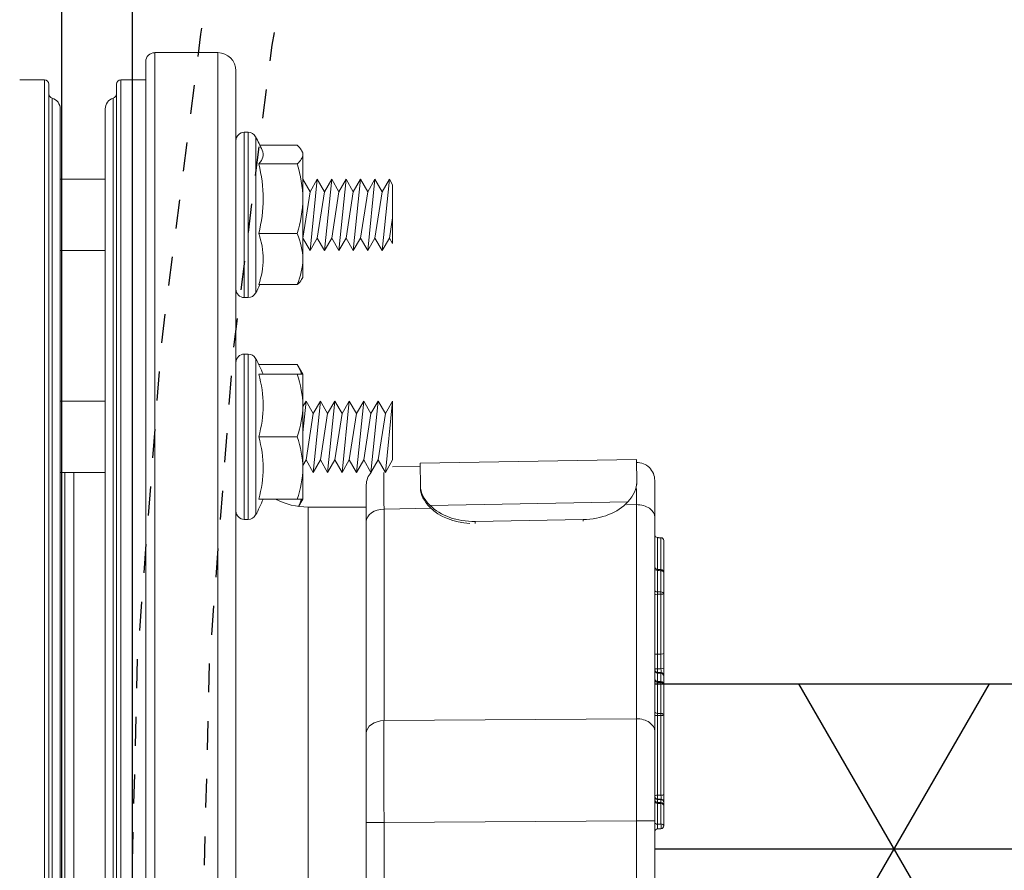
# Model space of a CAD drawing. Extents: x -174 to 90, y 3202 to 3403.
# Tile 23 of 35: x 34.08 to 37.49, y 3328.5 to 3331.45. Entities that reach past the tile are written whole.
import ezdxf

# ---------------------------------------------------------------- set-up
doc = ezdxf.new("R2010")
doc.units = 0
doc.header["$MEASUREMENT"] = 0
doc.linetypes.add('HIDDEN5', pattern=[0.05, 0.025, -0.025])
doc.layers.get('0').update_dxf_attribs({"linetype": 'CONTINUOUS'})
for name, color, linetype in [('BOARDER-TXT', 2, 'CONTINUOUS'), ('FRP-2-HATCH', 1, 'CONTINUOUS'), ('FRP-COLLAR', 2, 'CONTINUOUS'), ('FRP-SUMP', 2, 'CONTINUOUS'), ('GALV-2-PIPE', 3, 'CONTINUOUS'), ('TEXT', 3, 'CONTINUOUS')]:
    doc.layers.add(name, color=color, linetype=linetype)
doc.styles.add('GM2-3$0$SIMPLEX', font='simplex.shx')
doc.styles.add('SIMPLEX', font='simplex')
doc.dimstyles.new('DIM12', dxfattribs={"dimscale": 12, "dimtxt": 0.09375, "dimasz": 0.09375, "dimexe": 0.0625, "dimexo": 0.0625, "dimgap": 0.0625, "dimtad": 1, "dimdec": 4, "dimzin": 3, "dimdsep": 46, "dimlunit": 4, "dimtxsty": 'SIMPLEX', "dimcen": 0, "dimclrd": 3, "dimclre": 3, "dimclrt": 3, "dimadec": 0, "dimazin": 0, "dimtfac": 1, "dimtdec": 4, "dimtmove": 0, "dimatfit": 3, "dimfxl": 1, "dimfrac": 2, "dimtolj": 1, "dimtzin": 3, "dimarcsym": 0})
doc.dimstyles.new('GM2-3$0$DIM12', dxfattribs={"dimscale": 12, "dimtxt": 0.09375, "dimasz": 0.09375, "dimexe": 0.0625, "dimexo": 0.0625, "dimgap": 0.0625, "dimtad": 1, "dimdec": 4, "dimzin": 3, "dimdsep": 46, "dimlunit": 4, "dimtxsty": 'GM2-3$0$SIMPLEX', "dimcen": 0, "dimclrd": 3, "dimclre": 3, "dimclrt": 3, "dimadec": 0, "dimazin": 0, "dimtfac": 1, "dimtdec": 4, "dimtmove": 0, "dimatfit": 3, "dimfxl": 1, "dimfrac": 2, "dimtolj": 1, "dimtzin": 3, "dimarcsym": 0})

# ---------------------------------------------------------------- blocks, each defined once
blk = doc.blocks.new('A$C583E68AF')
at = {"linetype": 'Continuous', "lineweight": 18}
for p, q in [((-0.3906, -5.551), (-0.3906, 0.824)), ((-0.1718, 0.824), (-0.3906, 0.824)), ((-0.1718, -2.3635), (-0.1718, 0.824)), ((-0.1406, 0.7927), (-0.1406, -5.5198)), ((-0.4531, 0.7615), (-0.4531, -2.3635)), ((-0.0547, 0.7302), (-0.1406, 0.7302)), ((-0.0547, -2.3635), (-0.0547, 0.7302)), ((0.2106, 0.7302), (0.2106, -5.4573)), ((0.2964, 0.7302), (0.2106, 0.7302)), ((-0.0391, -5.4416), (-0.0391, 0.7146)), ((0.1949, -2.3635), (0.1949, 0.7146)), ((-0.0279, -5.3931), (-0.0279, 0.6661)), ((0.1838, -2.3635), (0.1838, 0.6661)), ((0, -5.3557), (0, 0.6287)), ((0.1559, 0.6287), (0.1559, -5.3557)), ((-0.496, 0.548), (-0.496, -0.025)), ((-0.4821, 0.548), (-0.496, 0.548)), ((-0.4821, 0.548), (-0.4821, 0.2615)), ((-0.5216, 0.2615), (-0.5216, 0.5327)), ((-0.6806, 0.4856), (-0.6851, 0.478)), ((-0.6851, 0.4706), (-0.6851, 0.478)), ((-0.5365, 0.503), (-0.6657, 0.503)), ((-0.6851, 0.4706), (-0.6851, 0.3175)), ((-0.5324, 0.4383), (-0.6657, 0.4383)), ((-0.9961, 0.3662), (-0.9851, 0.3852)), ((-0.9851, 0.3852), (-0.9601, 0.3419)), ((-0.9851, 0.3852), (-0.9601, 0.1377)), ((-0.9601, 0.3419), (-0.9351, 0.3852)), ((-0.9351, 0.3852), (-0.9101, 0.3419)), ((-0.9351, 0.3852), (-0.9101, 0.1377)), ((-0.9101, 0.3419), (-0.8851, 0.3852)), ((-0.8851, 0.3852), (-0.8601, 0.3419)), ((-0.8851, 0.3852), (-0.8601, 0.1377)), ((-0.8601, 0.3419), (-0.8351, 0.3852)), ((-0.8351, 0.3852), (-0.8101, 0.3419)), ((-0.8351, 0.3852), (-0.8101, 0.1377)), ((-0.8101, 0.3419), (-0.7851, 0.3852)), ((-0.7851, 0.3852), (-0.7601, 0.3419)), ((-0.7851, 0.3852), (-0.7601, 0.1377)), ((-0.7601, 0.3419), (-0.7351, 0.3852)), ((-0.7351, 0.3852), (-0.7101, 0.3419)), ((-0.7351, 0.3852), (-0.7101, 0.1377)), ((-0.7101, 0.3419), (-0.6851, 0.3852)), ((-0.6851, 0.3852), (-0.6851, 0.3852)), ((-0.6851, 0.3852), (-0.6851, 0.3851)), ((0.1559, 0.3852), (0, 0.3852)), ((-0.9961, 0.3662), (-0.9961, 0.162)), ((-0.9961, 0.3662), (-0.9961, 0.162)), ((-0.9601, 0.3419), (-0.9351, 0.181)), ((-0.9101, 0.3419), (-0.8851, 0.181)), ((-0.8601, 0.3419), (-0.8351, 0.181)), ((-0.8101, 0.3419), (-0.7851, 0.181)), ((-0.7601, 0.3419), (-0.7351, 0.181)), ((-0.7101, 0.3419), (-0.6851, 0.181)), ((-0.6851, 0.3175), (-0.6851, 0.1084)), ((-0.9961, 0.2518), (-0.9851, 0.181)), ((-0.5216, -0.0097), (-0.5216, 0.2615)), ((-0.4821, 0.2615), (-0.4821, -0.025)), ((-0.9961, 0.162), (-0.9851, 0.181)), ((-0.9851, 0.181), (-0.9601, 0.1377)), ((-0.9601, 0.1377), (-0.9351, 0.181)), ((-0.9351, 0.181), (-0.9101, 0.1377)), ((-0.9101, 0.1377), (-0.8851, 0.181)), ((-0.8851, 0.181), (-0.8601, 0.1377)), ((-0.8601, 0.1377), (-0.8351, 0.181)), ((-0.8351, 0.181), (-0.8101, 0.1377)), ((-0.8101, 0.1377), (-0.7851, 0.181)), ((-0.7851, 0.181), (-0.7601, 0.1377)), ((-0.7601, 0.1377), (-0.7351, 0.181)), ((-0.7351, 0.181), (-0.7101, 0.1377)), ((-0.7101, 0.1377), (-0.6851, 0.181)), ((-0.6851, 0.181), (-0.6851, 0.181)), ((-0.5324, 0.1968), (-0.6657, 0.1968)), ((0, 0.1377), (0.1559, 0.1377)), ((-0.6851, 0.1084), (-0.6851, 0.045)), ((-0.6851, 0.045), (-0.6806, 0.0373)), ((-0.5324, 0.02), (-0.6657, 0.02)), ((-0.496, -0.025), (-0.4821, -0.025)), ((-0.5216, -0.5074), (-0.5216, -0.2361)), ((-0.496, -0.2209), (-0.496, -0.7939)), ((-0.4821, -0.2209), (-0.496, -0.2209)), ((-0.4821, -0.2209), (-0.4821, -0.5074)), ((-0.6657, -0.2574), (-0.6851, -0.2909)), ((-0.5324, -0.2574), (-0.6657, -0.2574)), ((-0.6851, -0.2909), (-0.6851, -0.3991)), ((-0.5324, -0.2909), (-0.6657, -0.2909)), ((-0.9961, -0.3836), (-0.9961, -0.5878)), ((-0.9961, -0.3836), (-0.9711, -0.6311)), ((-0.9961, -0.3836), (-0.9711, -0.4269)), ((-0.9961, -0.3836), (-0.9961, -0.5878)), ((-0.9711, -0.4269), (-0.9461, -0.3836)), ((-0.9461, -0.3836), (-0.9211, -0.6311)), ((-0.9461, -0.3836), (-0.9211, -0.4269)), ((-0.9211, -0.4269), (-0.8961, -0.3836)), ((-0.8961, -0.3836), (-0.8711, -0.6311)), ((-0.8961, -0.3836), (-0.8711, -0.4269)), ((-0.8711, -0.4269), (-0.8461, -0.3836)), ((-0.8461, -0.3836), (-0.8211, -0.6311)), ((-0.8461, -0.3836), (-0.8211, -0.4269)), ((-0.8211, -0.4269), (-0.7961, -0.3836)), ((-0.7961, -0.3836), (-0.7711, -0.4269)), ((-0.7961, -0.3836), (-0.7711, -0.6311)), ((-0.7711, -0.4269), (-0.7461, -0.3836)), ((-0.7461, -0.3836), (-0.7211, -0.4269)), ((-0.7461, -0.3836), (-0.7211, -0.6311)), ((-0.7211, -0.4269), (-0.6961, -0.3836)), ((-0.6961, -0.3836), (-0.6851, -0.4027)), ((-0.6961, -0.3836), (-0.6851, -0.4926)), ((-0.6851, -0.3991), (-0.6851, -0.6156)), ((0.1559, -0.3836), (0, -0.3836)), ((-0.9711, -0.4269), (-0.9461, -0.5878)), ((-0.9211, -0.4269), (-0.8961, -0.5878)), ((-0.8711, -0.4269), (-0.8461, -0.5878)), ((-0.8211, -0.4269), (-0.7961, -0.5878)), ((-0.7711, -0.4269), (-0.7461, -0.5878)), ((-0.7211, -0.4269), (-0.6961, -0.5878)), ((-0.5324, -0.5074), (-0.6657, -0.5074)), ((-0.5216, -0.7786), (-0.5216, -0.5074)), ((-0.4821, -0.5074), (-0.4821, -0.7939)), ((-1.8427, -0.6665), (-1.8413, -0.5864)), ((-1.8413, -0.5864), (-1.0914, -0.5995)), ((-1.0928, -0.6796), (-1.0914, -0.5995)), ((-1.0916, -0.6095), (-0.9961, -0.6112)), ((-0.9961, -0.5878), (-0.9711, -0.6311)), ((-0.9711, -0.6311), (-0.9461, -0.5878)), ((-0.9461, -0.5878), (-0.9211, -0.6311)), ((-0.9211, -0.6311), (-0.8961, -0.5878)), ((-0.8961, -0.5878), (-0.8711, -0.6311)), ((-0.8711, -0.6311), (-0.8461, -0.5878)), ((-0.8461, -0.5878), (-0.8211, -0.6311)), ((-0.8211, -0.6311), (-0.7961, -0.5878)), ((-0.7961, -0.5878), (-0.7711, -0.6311)), ((-0.7711, -0.6311), (-0.7461, -0.5878)), ((-0.7461, -0.5878), (-0.7211, -0.6311)), ((-0.7211, -0.6311), (-0.6961, -0.5878)), ((-0.6961, -0.5878), (-0.6851, -0.6069)), ((-0.6851, -0.6156), (-0.6851, -0.7239)), ((0, -0.6311), (0.1559, -0.6311)), ((0.1089, -0.6311), (0.1089, -2.2397)), ((0.1402, -2.2399), (0.1402, -0.6312)), ((-1.9051, -0.787), (-1.9051, -0.6589)), ((-1.8428, -0.6726), (-1.8427, -0.6665)), ((-1.0928, -0.6796), (-1.0929, -0.6868)), ((-0.9051, -0.6742), (-0.9051, -0.8023)), ((-1.8415, -0.7428), (-1.8415, -1.4851)), ((-1.807, -0.7434), (-1.8415, -0.7428)), ((-1.8117, -0.7334), (-1.1262, -0.7454)), ((-0.6851, -0.7239), (-0.6706, -0.7489)), ((-0.5324, -0.7239), (-0.6657, -0.7239)), ((-0.9665, -0.7581), (-1.1292, -0.7553)), ((-0.9665, -1.4915), (-0.9665, -0.7581)), ((-0.7031, -0.751), (-0.9051, -0.751)), ((-0.7031, -0.751), (-0.7031, -2.2397)), ((-1.9051, -1.5293), (-1.9051, -0.787)), ((-1.6574, -0.7944), (-1.6575, -0.8001)), ((-1.6574, -0.7944), (-1.2825, -0.801)), ((-1.2826, -0.808), (-1.2825, -0.801)), ((-0.9051, -0.8023), (-0.9051, -1.5357)), ((-0.496, -0.7939), (-0.4821, -0.7939)), ((-1.9267, -0.972), (-1.9272, -0.9684)), ((-1.9142, -0.9673), (-1.9147, -0.971)), ((-1.8415, -1.4851), (-0.9665, -1.4915)), ((-1.9051, -1.8386), (-1.9051, -1.5293)), ((-0.9051, -1.5357), (-0.9051, -1.845)), ((-1.9363, -1.6707), (-1.9363, -1.6707)), ((-1.9363, -1.7752), (-1.9363, -1.7736)), ((-1.9267, -1.7636), (-1.9267, -1.7652)), ((-1.9051, -1.8386), (-1.8415, -1.8386)), ((-1.9051, -2.8884), (-1.9051, -1.8386)), ((-1.8415, -1.8386), (-1.8415, -2.8884)), ((-0.9665, -1.845), (-1.8415, -1.8386)), ((-0.9665, -2.2398), (-0.9665, -1.845)), ((-0.9051, -1.845), (-0.9665, -1.845)), ((-0.9051, -1.845), (-0.9051, -2.2398))]:
    blk.add_line(p, q, dxfattribs=at)
for centre, radius, start, end in [((-0.3906, 0.7615), 0.0625, 90, 180), ((-0.1718, 0.7927), 0.0312, 0, 90), ((-0.0547, 0.7146), 0.0156, 0, 90), ((0.2106, 0.7146), 0.0156, 90, 180), ((-0.0391, 0.6287), 0.0391, 0, 73.3985), ((0.1949, 0.6287), 0.0391, 106.6015, 180), ((-0.496, 0.519), 0.029, 90, 151.7483), ((-0.4821, 0.519), 0.029, 0, 90), ((-0.0168, 0.2615), 0.573, 151.7483, 156.973), ((-0.0168, 0.2615), 0.573, 204.9243, 208.2517), ((-0.4821, 0.004), 0.029, 270, 0), ((-0.496, 0.004), 0.029, 208.2517, 270), ((-0.0168, -0.5074), 0.573, 151.7483, 157.8003), ((-0.496, -0.2499), 0.029, 90, 151.7483), ((-0.4821, -0.2499), 0.029, 0, 90), ((-1.8426, -0.6589), 0.0625, 89, 180), ((-0.9676, -0.6742), 0.0625, 0, 43.564), ((-0.0168, -0.5074), 0.573, 202.1997, 208.2517), ((-0.496, -0.7649), 0.029, 208.2517, 270), ((-0.4821, -0.7649), 0.029, 270, 0), ((-1.9263, -0.9783), 0.01, 94.9382, 180), ((-1.9263, -1.8563), 0.01, 180, 267.4974)]:
    blk.add_arc(centre, radius, start, end, dxfattribs=at)
at = {"linetype": 'Continuous', "lineweight": 18, "extrusion": (0, 0, -1)}
for centre, radius, start, end in [((0.0234, 0.6811), 0.0156, 286.6015, 0), ((-0.1793, 0.6811), 0.0156, 180, 253.3985), ((0.7031, -0.501), 0.25, 243.0465, 270)]:
    blk.add_arc(centre, radius, start, end, dxfattribs=at)
at = {"linetype": 'Continuous', "lineweight": 18, "extrusion": (-6.12303e-17, 2.64055e-05, -1)}
blk.add_arc((1.9263, -1.7736, -0.0001), 0.01, 0.0011, 87.9902, dxfattribs=at)
at = {"linetype": 'Continuous', "lineweight": 18, "extrusion": (6.12303e-17, -2.92665e-05, 1)}
blk.add_arc((-1.9151, -1.7532, 0.0001), 0.01, 272.0126, 0, dxfattribs=at)
at = {"linetype": 'Continuous', "lineweight": 18}
for centre, major_axis, ratio, start_param, end_param in [((-0.0168, 0.4706), (-0.5305, 0), 0.258819, 6.173619, 6.52103), ((-0.0168, 0.3175), (-0.5305, 0), 0.965926, 6.04534, 6.52103), ((-0.0168, 0.1084), (0.5305, 0), 0.707107, 2.903748, 3.379438), ((-0.0168, -0.3991), (-0.5305, 0), 0.866025, 6.04534, 6.52103), ((-0.0168, -0.6156), (0.5305, 0), 0.866025, 2.903748, 3.379438), ((-0.9676, -1.1118), (-0.0011, -0.5001), 0.000903, 2.356307, 2.861994), ((-1.8426, -1.0965), (-0.0011, -0.5001), 0.000903, 2.356307, 2.531961), ((-1.8426, -0.787), (0.0625, 0), 0.707107, 1.553343, 3.141593), ((-1.6551, -0.6619), (-0.1875, 0.0033), 0.707107, 0.594693, 1.570796), ((-1.2801, -0.6684), (-0.1875, 0.0033), 0.707107, 1.570796, 2.546899), ((-1.2803, -0.6755), (0.1875, -0.0033), 0.707107, 4.809815, 5.688492), ((-0.9676, -0.8023), (-0.0625, 0), 0.707107, 3.141593, 4.694936), ((-1.9151, -0.847), (0.01, 0), 1, 4.747465, 6.283129), ((-1.9263, -0.8674), (-0.01, 0), 1, 4.747426, 6.282925), ((-1.9263, -0.9783), (-0.01, 0), 0.632763, 4.747296, 6.283185), ((-1.9151, -0.9647), (0.01, 0), 0.632763, 4.747296, 6.283185), ((-1.9151, -0.9573), (0.01, 0), 1, 4.798511, 6.283115), ((-1.9263, -1.0517), (-0.01, 0), 0.632763, 4.747296, 6.283185), ((-1.9263, -1.0517), (-0.01, 0), 0.177202, 0, 1.53589), ((-1.9263, -1.0517), (0.0001, -0.01), 0.037191, 4.027374, 4.890072), ((-1.9151, -1.039), (0.01, 0), 0.632763, 4.747296, 6.283185), ((-1.9151, -1.0551), (0.01, 0), 0.177202, 0, 1.53589), ((-1.9263, -1.259), (-0.01, 0), 0.177202, 0, 1.53589), ((-1.9263, -1.2593), (-0.01, 0), 0.16301, 0, 1.53589), ((-1.9151, -1.2627), (-0.00006, -0.01), 0.034392, 1.73465, 1.749037), ((-1.9151, -1.2627), (0.01, 0), 0.177202, 0, 1.53589), ((-1.9151, -1.2627), (0.01, 0), 0.163016, 0, 1.53589), ((-1.9263, -1.3093), (-0.01, 0), 0.276972, 0, 1.535889), ((-1.9263, -1.3348), (-0.01, 0), 0.999329, 4.7473, 6.283185), ((-1.9263, -1.3372), (0.01, 0), 0.994441, 1.605703, 3.141593), ((-1.9263, -1.3372), (0.01, 0), 0.992859, 1.605703, 3.141593), ((-1.9263, -1.3372), (0.00035, -0.00999), 0.003919, 3.247024, 3.261102), ((-1.9151, -1.3144), (0.00033, -0.00999), 0.045796, 0.036753, 1.848572), ((-1.9151, -1.3144), (0.01, 0), 0.275698, 0, 1.535889), ((-1.9151, -1.3144), (0.01, 0), 0.999325, 4.747301, 6.283185), ((-1.9151, -1.3169), (0.01, 0), 0.994431, 4.747296, 6.283185), ((-1.9151, -1.3169), (-0.01, 0), 0.992859, 1.605703, 3.141593), ((-1.9263, -1.3657), (0.01, 0), 0.992859, 1.605703, 3.141593), ((-1.9263, -1.3657), (0.01, 0), 0.632763, 1.605703, 3.141593), ((-1.9263, -1.3657), (0.00033, -0.00999), 0.018124, 3.261121, 4.026728), ((-1.9151, -1.3455), (-0.01, 0), 0.992859, 1.605703, 3.141593), ((-1.9151, -1.3527), (-0.01, 0), 0.632763, 1.605703, 3.141593), ((-1.9263, -1.473), (0.01, 0), 0.632763, 1.605703, 3.141593), ((-1.9263, -1.473), (0.00011, -0.01), 0.035894, 4.027316, 4.790935), ((-1.9151, -1.4602), (-0.01, 0), 0.632763, 1.605703, 3.141593), ((-1.9263, -1.473), (0.01, 0), 0.07891, 3.141593, 4.677482), ((-1.9151, -1.4744), (-0.01, 0), 0.07891, 3.141593, 4.677482), ((-1.8426, -1.5293), (0.0625, 0), 0.707107, 1.553343, 3.141593), ((-1.8426, -1.8387), (-0.0005, -0.5), 0.002181, 1.570909, 2.356181), ((-0.9676, -1.5357), (-0.0625, 0), 0.707107, 3.141593, 4.694936), ((-0.9676, -1.845), (-0.0005, -0.5), 0.002181, 1.570909, 2.356181), ((-1.9263, -1.7472), (0.01, 0), 0.326854, 3.141593, 4.677478), ((-1.9151, -1.7533), (-0.01, 0), 0.324564, 3.141593, 4.677478), ((-1.9151, -1.7533), (0.00036, -0.00999), 0.04909, 0.00063, 1.899602), ((-1.9151, -1.765), (-0.01, 0), 0.998839, 1.605703, 3.141593), ((-1.9151, -1.7723), (-0.01, 0), 0.632763, 1.605703, 3.141593), ((-1.9263, -1.7853), (0.01, 0), 0.998839, 1.605703, 3.141593), ((-1.9263, -1.7853), (0.01, 0), 0.632763, 1.605703, 3.141593), ((-1.9263, -1.7853), (0.00034, -0.00999), 0.017194, 3.189753, 4.026708), ((-1.9263, -1.8563), (0.01, 0), 0.632763, 1.605703, 3.141593), ((-1.9263, -1.8563), (-0.00044, -0.00999), 0.080473, 4.030513, 6.283646), ((-1.9151, -1.8442), (-0.01, 0), 0.632763, 1.605703, 3.141593), ((-1.9151, -1.8769), (-0.01, 0), 1, 3.142667, 4.6687)]:
    blk.add_ellipse(centre, major_axis=major_axis, ratio=ratio, start_param=start_param, end_param=end_param, dxfattribs=at)
for points, degree in [([(-0.6657, 0.503), (-0.6775, 0.4924), (-0.6851, 0.4816), (-0.6851, 0.4706)], 3), ([(-0.6851, 0.4706), (-0.6851, 0.4596), (-0.6775, 0.4488), (-0.6657, 0.4383)], 3), ([(-0.6657, 0.4383), (-0.6775, 0.3987), (-0.6851, 0.3587), (-0.6851, 0.3175)], 3), ([(-0.6851, 0.3175), (-0.6851, 0.2765), (-0.6775, 0.2362), (-0.6657, 0.1968)], 3), ([(-0.6657, 0.1968), (-0.6774, 0.1682), (-0.6851, 0.1383), (-0.6851, 0.1084)], 3), ([(-0.6851, 0.1084), (-0.6851, 0.0785), (-0.6775, 0.0488), (-0.6657, 0.02)], 3), ([(-0.6657, 0.02), (-0.6721, 0.0257), (-0.6773, 0.0315), (-0.6806, 0.0374)], 3), ([(-0.6657, -0.2574), (-0.6721, -0.2684), (-0.6773, -0.2796), (-0.6806, -0.2909)], 3), ([(-0.6657, -0.2909), (-0.6775, -0.3263), (-0.6851, -0.3622), (-0.6851, -0.3991)], 3), ([(-0.6851, -0.2909), (-0.6851, -0.2909), (-0.6774, -0.2909), (-0.6657, -0.2909)], 3), ([(-0.6851, -0.3991), (-0.6851, -0.4359), (-0.6775, -0.472), (-0.6657, -0.5074)], 3), ([(-0.6657, -0.5074), (-0.6775, -0.5428), (-0.6851, -0.5787), (-0.6851, -0.6156)], 3), ([(-0.6851, -0.6156), (-0.6851, -0.6524), (-0.6775, -0.6885), (-0.6657, -0.7239)], 3), ([(-1.8427, -0.6665), (-1.8431, -0.6869), (-1.8324, -0.7109), (-1.8117, -0.7334)], 3), ([(-1.1262, -0.7454), (-1.1046, -0.7236), (-1.0932, -0.7), (-1.0928, -0.6796)], 3), ([(-1.0929, -0.6868), (-1.0933, -0.7071), (-1.1047, -0.7307), (-1.1263, -0.7524)], 3), ([(-0.6657, -0.7239), (-0.6774, -0.7239), (-0.6851, -0.7239), (-0.6851, -0.7239)], 3), ([(-0.6806, -0.7239), (-0.6781, -0.7322), (-0.6746, -0.7405), (-0.6704, -0.7488)], 3), ([(-1.9146, -0.8572), (-1.9206, -0.8574), (-1.9267, -0.8576)], 2), ([(-1.9142, -0.9673), (-1.9272, -0.9684)], 1), ([(-1.9147, -0.971), (-1.9187, -0.9713), (-1.9227, -0.9717), (-1.9267, -0.972)], 3), ([(-1.9267, -0.972), (-1.9267, -0.9965), (-1.9267, -1.0209), (-1.9267, -1.0454)], 3), ([(-1.9147, -1.0453), (-1.9147, -1.0205), (-1.9147, -0.9957), (-1.9147, -0.971)], 3), ([(-1.9267, -1.0454), (-1.9227, -1.0454), (-1.9187, -1.0453), (-1.9147, -1.0453)], 3), ([(-1.9147, -1.0534), (-1.9187, -1.0534), (-1.9227, -1.0535), (-1.9267, -1.0535)], 3), ([(-1.9267, -1.0535), (-1.9267, -1.1226), (-1.9267, -1.1917), (-1.9267, -1.2608)], 3), ([(-1.9147, -1.2609), (-1.9147, -1.1917), (-1.9147, -1.1225), (-1.9147, -1.0534)], 3), ([(-1.9363, -1.259), (-1.9363, -1.2591), (-1.9363, -1.2592), (-1.9363, -1.2593)], 3), ([(-1.9267, -1.261), (-1.9267, -1.2609), (-1.9267, -1.2609), (-1.9267, -1.2608)], 3), ([(-1.9147, -1.261), (-1.9187, -1.261), (-1.9227, -1.261), (-1.9267, -1.261)], 3), ([(-1.9267, -1.3272), (-1.9227, -1.3271), (-1.9187, -1.327), (-1.9147, -1.3268)], 3), ([(-1.9267, -1.3273), (-1.9267, -1.3368), (-1.9267, -1.3463), (-1.9267, -1.3558)], 3), ([(-1.9147, -1.3268), (-1.9147, -1.3268), (-1.9147, -1.3268), (-1.9147, -1.3268)], 3), ([(-1.9147, -1.3554), (-1.9147, -1.3459), (-1.9147, -1.3364), (-1.9147, -1.3268)], 3), ([(-1.9267, -1.3558), (-1.9227, -1.3557), (-1.9187, -1.3555), (-1.9147, -1.3554)], 3), ([(-1.9147, -1.359), (-1.9187, -1.3591), (-1.9227, -1.3592), (-1.9267, -1.3594)], 3), ([(-1.9267, -1.3594), (-1.9267, -1.3951), (-1.9267, -1.4309), (-1.9267, -1.4666)], 3), ([(-1.9147, -1.4665), (-1.9147, -1.4307), (-1.9147, -1.3948), (-1.9147, -1.359)], 3), ([(-1.9267, -1.4666), (-1.9227, -1.4666), (-1.9187, -1.4665), (-1.9147, -1.4665)], 3), ([(-1.9147, -1.4736), (-1.9187, -1.4737), (-1.9227, -1.4737), (-1.9267, -1.4737)], 3), ([(-1.9146, -1.7632), (-1.9267, -1.7636)], 1), ([(-1.9267, -1.7754), (-1.9227, -1.7752), (-1.9187, -1.7751), (-1.9147, -1.775)], 3), ([(-1.9147, -1.7786), (-1.9187, -1.7787), (-1.9227, -1.7789), (-1.9267, -1.779)], 3), ([(-1.9267, -1.779), (-1.9267, -1.8027), (-1.9267, -1.8264), (-1.9267, -1.85)], 3), ([(-1.9147, -1.8505), (-1.9147, -1.8266), (-1.9147, -1.8026), (-1.9147, -1.7786)], 3), ([(-1.9267, -1.85), (-1.9227, -1.8502), (-1.9187, -1.8504), (-1.9147, -1.8505)], 3), ([(-1.9267, -1.8663), (-1.9146, -1.8669)], 1)]:
    blk.add_open_spline(points, degree=degree, dxfattribs=at)
for points, knots in [([(-1.9363, -0.9785), (-1.9363, -0.9773), (-1.9363, -0.9759), (-1.9363, -0.9683), (-1.9363, -0.9611), (-1.9363, -0.9396), (-1.9363, -0.9342), (-1.9363, -0.9207), (-1.9363, -0.9147), (-1.9363, -0.9015), (-1.9363, -0.896), (-1.9363, -0.8733), (-1.9363, -0.8708), (-1.9363, -0.8674), (-1.9363, -0.8672), (-1.9363, -0.8674)], [0, 0, 0, 0, 0.04425, 0.04425, 0.224651, 0.224651, 0.269751, 0.269751, 0.314852, 0.314852, 0.405052, 0.405052, 0.765855, 0.765855, 1, 1, 1, 1]), ([(-1.9267, -0.8574), (-1.9267, -0.8576), (-1.9267, -0.8581), (-1.9267, -0.8618), (-1.9266, -0.8646), (-1.9267, -0.892), (-1.9267, -0.8987), (-1.9267, -0.9204), (-1.9266, -0.9368), (-1.9267, -0.9568), (-1.9267, -0.9638), (-1.9267, -0.9691)], [0, 0, 0, 0, 0.194368, 0.194368, 0.655305, 0.655305, 0.77054, 0.77054, 0.885774, 0.885774, 1, 1, 1, 1]), ([(-1.9147, -0.9687), (-1.9147, -0.9635), (-1.9147, -0.9569), (-1.9147, -0.9379), (-1.9147, -0.9216), (-1.9147, -0.8991), (-1.9147, -0.8923), (-1.9147, -0.8643), (-1.9147, -0.8615), (-1.9147, -0.8577), (-1.9147, -0.8572), (-1.9147, -0.857)], [0, 0, 0, 0, 0.107607, 0.107607, 0.223488, 0.223488, 0.339369, 0.339369, 0.802893, 0.802893, 1, 1, 1, 1]), ([(-1.9363, -1.0517), (-1.9363, -1.0466), (-1.9363, -1.0414), (-1.9363, -1.0169), (-1.9363, -0.9976), (-1.9363, -0.9783)], [0, 0, 0, 0, 0.21105, 0.21105, 1, 1, 1, 1]), ([(-1.9363, -1.259), (-1.9363, -1.2525), (-1.9363, -1.2459), (-1.9363, -1.2131), (-1.9363, -1.1869), (-1.9363, -1.1243), (-1.9363, -1.088), (-1.9363, -1.0517)], [0, 0, 0, 0, 0.094942, 0.094942, 0.474708, 0.474708, 1, 1, 1, 1]), ([(-1.9147, -1.0453), (-1.9147, -1.0461), (-1.9147, -1.0471), (-1.9147, -1.0493), (-1.9147, -1.0504), (-1.9147, -1.0521), (-1.9147, -1.0528), (-1.9147, -1.0534)], [0, 0, 0, 0, 0.391385, 0.391385, 0.782721, 0.782721, 1, 1, 1, 1]), ([(-1.9363, -1.3093), (-1.9363, -1.3046), (-1.9363, -1.2999), (-1.9363, -1.2853), (-1.9363, -1.2753), (-1.9363, -1.2633), (-1.9363, -1.2613), (-1.9363, -1.2593)], [0, 0, 0, 0, 0.283646, 0.283646, 0.882587, 0.882587, 1, 1, 1, 1]), ([(-1.9267, -1.2608), (-1.9247, -1.2608), (-1.9227, -1.2608), (-1.9187, -1.2609), (-1.9167, -1.2609), (-1.9147, -1.2609)], [0, 0, 0, 0, 0.499998, 0.499998, 1, 1, 1, 1]), ([(-1.9267, -1.261), (-1.9267, -1.263), (-1.9267, -1.265), (-1.9267, -1.2773), (-1.9267, -1.2875), (-1.9267, -1.3025), (-1.9267, -1.3073), (-1.9267, -1.312)], [0, 0, 0, 0, 0.117112, 0.117112, 0.715711, 0.715711, 1, 1, 1, 1]), ([(-1.9147, -1.3117), (-1.9147, -1.307), (-1.9147, -1.3024), (-1.9147, -1.2916), (-1.9147, -1.2855), (-1.9147, -1.2733), (-1.9147, -1.2671), (-1.9147, -1.261)], [0, 0, 0, 0, 0.278736, 0.278736, 0.641399, 0.641399, 1, 1, 1, 1]), ([(-1.9363, -1.3093), (-1.9363, -1.3101), (-1.9363, -1.3109), (-1.9363, -1.314), (-1.9363, -1.3163), (-1.9363, -1.3207), (-1.9363, -1.3228), (-1.9363, -1.3267), (-1.9363, -1.3285), (-1.9363, -1.3314), (-1.9363, -1.3326), (-1.9363, -1.3342), (-1.9363, -1.3347), (-1.9363, -1.3348)], [0, 0, 0, 0, 0.070121, 0.070121, 0.255979, 0.255979, 0.441784, 0.441784, 0.62773, 0.62773, 0.813872, 0.813872, 1, 1, 1, 1]), ([(-1.9267, -1.3248), (-1.9267, -1.3248), (-1.9268, -1.3245), (-1.9268, -1.3237), (-1.9268, -1.3231), (-1.9269, -1.3217), (-1.9269, -1.3208), (-1.9269, -1.3188), (-1.9269, -1.3178), (-1.9268, -1.3156), (-1.9268, -1.3144), (-1.9267, -1.3129), (-1.9267, -1.3125), (-1.9267, -1.312)], [0, 0, 0, 0, 0.186324, 0.186324, 0.372401, 0.372401, 0.558153, 0.558153, 0.743825, 0.743825, 0.92977, 0.92977, 1, 1, 1, 1]), ([(-1.9267, -1.312), (-1.9249, -1.312), (-1.9231, -1.3119), (-1.9191, -1.3118), (-1.9169, -1.3117), (-1.9147, -1.3117)], [0, 0, 0, 0, 0.449977, 0.449977, 1, 1, 1, 1]), ([(-1.9147, -1.3244), (-1.9169, -1.3245), (-1.9191, -1.3246), (-1.9231, -1.3247), (-1.9249, -1.3247), (-1.9267, -1.3248)], [0, 0, 0, 0, 0.550019, 0.550019, 1, 1, 1, 1]), ([(-1.9267, -1.3248), (-1.9267, -1.325), (-1.9267, -1.3253), (-1.9267, -1.3258), (-1.9267, -1.3261), (-1.9267, -1.3266), (-1.9267, -1.3268), (-1.9267, -1.3271), (-1.9267, -1.3272), (-1.9267, -1.3272)], [0, 0, 0, 0, 0.36584, 0.36584, 0.754597, 0.754597, 0.952736, 0.952736, 1, 1, 1, 1]), ([(-1.9147, -1.3268), (-1.9167, -1.3269), (-1.9187, -1.327), (-1.9227, -1.3271), (-1.9247, -1.3272), (-1.9267, -1.3273)], [0, 0, 0, 0, 0.499999, 0.499999, 1, 1, 1, 1]), ([(-1.9147, -1.3268), (-1.9147, -1.3267), (-1.9147, -1.3267), (-1.9147, -1.3264), (-1.9147, -1.3262), (-1.9147, -1.3257), (-1.9147, -1.3254), (-1.9147, -1.3249), (-1.9147, -1.3246), (-1.9147, -1.3244)], [0, 0, 0, 0, 0.047731, 0.047731, 0.238003, 0.238003, 0.625868, 0.625868, 1, 1, 1, 1]), ([(-1.9363, -1.3372), (-1.9363, -1.3371), (-1.9363, -1.3371), (-1.9363, -1.3367), (-1.9363, -1.3366), (-1.9363, -1.3361), (-1.9363, -1.3358), (-1.9363, -1.3352), (-1.9363, -1.335), (-1.9363, -1.3348)], [0, 0, 0, 0, 0.042365, 0.042365, 0.238272, 0.238272, 0.630071, 0.630071, 1, 1, 1, 1]), ([(-1.9363, -1.3657), (-1.9363, -1.3649), (-1.9363, -1.3641), (-1.9363, -1.3601), (-1.9363, -1.357), (-1.9363, -1.3482), (-1.9363, -1.3427), (-1.9363, -1.3372)], [0, 0, 0, 0, 0.083653, 0.083653, 0.418264, 0.418264, 1, 1, 1, 1]), ([(-1.9147, -1.3554), (-1.9147, -1.3555), (-1.9147, -1.3559), (-1.9147, -1.3571), (-1.9147, -1.3578), (-1.9147, -1.3588), (-1.9147, -1.3589), (-1.9147, -1.359)], [0, 0, 0, 0, 0.500977, 0.500977, 0.940971, 0.940971, 1, 1, 1, 1]), ([(-1.9363, -1.473), (-1.9363, -1.4678), (-1.9363, -1.4626), (-1.9363, -1.4368), (-1.9363, -1.4162), (-1.9363, -1.3943), (-1.9363, -1.393), (-1.9363, -1.3831), (-1.9363, -1.3744), (-1.9363, -1.3657)], [0, 0, 0, 0, 0.144393, 0.144393, 0.721964, 0.721964, 0.757192, 0.757192, 1, 1, 1, 1]), ([(-1.9147, -1.4665), (-1.9147, -1.4666), (-1.9147, -1.4667), (-1.9147, -1.4677), (-1.9147, -1.4688), (-1.9147, -1.4709), (-1.9147, -1.472), (-1.9147, -1.4733), (-1.9147, -1.4735), (-1.9147, -1.4736)], [0, 0, 0, 0, 0.056596, 0.056596, 0.498579, 0.498579, 0.940764, 0.940764, 1, 1, 1, 1]), ([(-1.9363, -1.7472), (-1.9363, -1.7421), (-1.9363, -1.737), (-1.9363, -1.7066), (-1.9363, -1.6804), (-1.9363, -1.6023), (-1.9363, -1.5502), (-1.9363, -1.4897), (-1.9363, -1.4813), (-1.9363, -1.473)], [0, 0, 0, 0, 0.05786, 0.05786, 0.342463, 0.342463, 0.908849, 0.908849, 1, 1, 1, 1]), ([(-1.9267, -1.4737), (-1.9267, -1.4804), (-1.9267, -1.487), (-1.9267, -1.5203), (-1.9267, -1.5469), (-1.9267, -1.6007), (-1.9267, -1.628), (-1.9267, -1.6819), (-1.9267, -1.7087), (-1.9267, -1.7398), (-1.9267, -1.7452), (-1.9267, -1.7504)], [0, 0, 0, 0, 0.071632, 0.071632, 0.358159, 0.358159, 0.651976, 0.651976, 0.94037, 0.94037, 1, 1, 1, 1]), ([(-1.9147, -1.75), (-1.9147, -1.7435), (-1.9147, -1.737), (-1.9147, -1.7055), (-1.9147, -1.6799), (-1.9147, -1.6092), (-1.9147, -1.5639), (-1.9147, -1.5037), (-1.9147, -1.4886), (-1.9147, -1.4736)], [0, 0, 0, 0, 0.073572, 0.073572, 0.349832, 0.349832, 0.83788, 0.83788, 1, 1, 1, 1]), ([(-1.9363, -1.7472), (-1.9363, -1.7486), (-1.9363, -1.7502), (-1.9363, -1.7539), (-1.9363, -1.7562), (-1.9363, -1.7606), (-1.9363, -1.7627), (-1.9363, -1.7664), (-1.9363, -1.7681), (-1.9363, -1.7709), (-1.9363, -1.772), (-1.9363, -1.773), (-1.9363, -1.7733), (-1.9363, -1.7734)], [0, 0, 0, 0, 0.133332, 0.133332, 0.32593, 0.32593, 0.518502, 0.518502, 0.711274, 0.711274, 0.904291, 0.904291, 1, 1, 1, 1]), ([(-1.9267, -1.7652), (-1.9278, -1.7652), (-1.9289, -1.7654), (-1.931, -1.7663), (-1.932, -1.7669), (-1.9337, -1.7683), (-1.9344, -1.7692), (-1.9355, -1.7711), (-1.9359, -1.7722), (-1.9362, -1.7735), (-1.9362, -1.7738), (-1.9363, -1.7744), (-1.9363, -1.7748), (-1.9363, -1.7752)], [0, 0, 0, 0, 0.219673, 0.219673, 0.439346, 0.439346, 0.65902, 0.65902, 0.878699, 0.878699, 0.923469, 0.923469, 1, 1, 1, 1]), ([(-1.9267, -1.7636), (-1.9268, -1.7635), (-1.9268, -1.7634), (-1.9268, -1.7628), (-1.9269, -1.7623), (-1.9269, -1.7609), (-1.9269, -1.7601), (-1.9269, -1.7582), (-1.9269, -1.7571), (-1.9268, -1.755), (-1.9268, -1.7538), (-1.9267, -1.7519), (-1.9267, -1.7512), (-1.9267, -1.7504)], [0, 0, 0, 0, 0.098298, 0.098298, 0.290758, 0.290758, 0.48279, 0.48279, 0.674658, 0.674658, 0.866791, 0.866791, 1, 1, 1, 1]), ([(-1.9267, -1.7504), (-1.9249, -1.7504), (-1.9232, -1.7503), (-1.9192, -1.7502), (-1.917, -1.7501), (-1.9147, -1.75)], [0, 0, 0, 0, 0.431757, 0.431757, 1, 1, 1, 1]), ([(-1.9267, -1.7652), (-1.9247, -1.7651), (-1.9227, -1.765), (-1.9187, -1.7649), (-1.9167, -1.7648), (-1.9147, -1.7648)], [0, 0, 0, 0, 0.5, 0.5, 1, 1, 1, 1]), ([(-1.9267, -1.7652), (-1.9267, -1.7652), (-1.9267, -1.7652), (-1.9267, -1.7686), (-1.9267, -1.772), (-1.9267, -1.7754)], [0, 0, 0, 0, 0.000021, 0.000021, 1, 1, 1, 1]), ([(-1.9051, -1.7548), (-1.9051, -1.7552), (-1.9051, -1.7556), (-1.9052, -1.7562), (-1.9052, -1.7564), (-1.9054, -1.7577), (-1.9058, -1.7588), (-1.907, -1.7607), (-1.9077, -1.7616), (-1.9094, -1.7631), (-1.9104, -1.7637), (-1.9125, -1.7645), (-1.9136, -1.7647), (-1.9147, -1.7648)], [0, 0, 0, 0, 0.076702, 0.076702, 0.121303, 0.121303, 0.340981, 0.340981, 0.560655, 0.560655, 0.780327, 0.780327, 1, 1, 1, 1]), ([(-1.9147, -1.7648), (-1.9147, -1.7641), (-1.9147, -1.7636), (-1.9147, -1.7632), (-1.9147, -1.7632), (-1.9147, -1.7632), (-1.9147, -1.7632), (-1.9147, -1.7633)], [0, 0, 0, 0, 0.591949, 0.591949, 0.923405, 0.923405, 1, 1, 1, 1]), ([(-1.9147, -1.775), (-1.9147, -1.7716), (-1.9147, -1.7682), (-1.9147, -1.7648), (-1.9147, -1.7648), (-1.9147, -1.7648)], [0, 0, 0, 0, 0.999991, 0.999991, 1, 1, 1, 1]), ([(-1.9363, -1.7853), (-1.9363, -1.785), (-1.9363, -1.7847), (-1.9363, -1.7831), (-1.9363, -1.7818), (-1.9363, -1.7787), (-1.9363, -1.7769), (-1.9363, -1.7752)], [0, 0, 0, 0, 0.094572, 0.094572, 0.472862, 0.472862, 1, 1, 1, 1]), ([(-1.9363, -1.8563), (-1.9363, -1.8512), (-1.9363, -1.846), (-1.9363, -1.8224), (-1.9363, -1.8038), (-1.9363, -1.7853)], [0, 0, 0, 0, 0.218115, 0.218115, 1, 1, 1, 1]), ([(-1.9147, -1.775), (-1.9147, -1.775), (-1.9147, -1.7753), (-1.9147, -1.7761), (-1.9147, -1.7767), (-1.9147, -1.7778), (-1.9147, -1.7782), (-1.9147, -1.7786)], [0, 0, 0, 0, 0.403416, 0.403416, 0.80679, 0.80679, 1, 1, 1, 1]), ([(-1.9147, -1.8505), (-1.9146, -1.8514), (-1.9145, -1.8524), (-1.9144, -1.8545), (-1.9143, -1.8557), (-1.9142, -1.8579), (-1.9142, -1.8591), (-1.9141, -1.8612), (-1.9141, -1.8622), (-1.9142, -1.864), (-1.9142, -1.8647), (-1.9143, -1.8659), (-1.9144, -1.8664), (-1.9145, -1.8668), (-1.9146, -1.8669), (-1.9146, -1.8669)], [0, 0, 0, 0, 0.150912, 0.150912, 0.301258, 0.301258, 0.450642, 0.450642, 0.599291, 0.599291, 0.747918, 0.747918, 0.89724, 0.89724, 1, 1, 1, 1])]:
    blk.add_open_spline(points, degree=3, knots=knots, dxfattribs=at)
blk = doc.blocks.new('A$C0CB26CEE')
at = {"layer": 'FRP-2-HATCH', "linetype": 'Continuous'}
h = blk.add_hatch(dxfattribs=at)
h.set_pattern_fill('NET3', color=256, scale=10, style=0)
h.set_pattern_definition([(6e-15, (44.3273, -2881.4234), (0, 1.25), []), (60, (44.3273, -2881.4234), (-1.08253175, 0.625), []), (120, (44.3273, -2881.4234), (-1.08253175, -0.625), [])])
h.paths.add_polyline_path([(1.057, 5.8067), (1.057, 3.8067), (5.4882, 3.8067), (5.4882, 5.8067)])
at = {"layer": 'GALV-2-PIPE'}
blk.add_line((1.057, 5.8067), (5.4927, 5.8067), dxfattribs=at)
at = {"layer": 'GALV-2-PIPE', "xscale": -1, "rotation": 359.9999999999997}
blk.add_blockref('A$C583E68AF', (-0.848, 7.1702), dxfattribs=at)

msp = doc.modelspace()

# ---------------------------------------------------------------- linework, layer by layer
at = {"layer": 'FRP-COLLAR', "color": 7, "linetype": 'HIDDEN5'}
for radius in [21.45312, 21.20312]:
    msp.add_circle((55.91369, 3328.13499), radius, dxfattribs=at)
at = {"layer": 'FRP-SUMP', "linetype": 'Continuous'}
for points in [[(34.22541, 3337.11856), (46.93011, 3349.82326), (64.89726, 3349.82326), (77.60196, 3337.11856), (77.60196, 3319.15141), (64.89726, 3306.44671), (46.93011, 3306.44671), (34.22541, 3319.15141)], [(34.47013, 3337.0172), (47.03148, 3349.57854), (64.7959, 3349.57854), (77.35724, 3337.0172), (77.35724, 3319.25278), (64.7959, 3306.69143), (47.03148, 3306.69143), (34.47013, 3319.25278)]]:
    msp.add_lwpolyline(points, close=True, dxfattribs=at)

# ---------------------------------------------------------------- block references
at = {"layer": 'BOARDER-TXT'}
msp.add_blockref('A$C0CB26CEE', (35.22404, 3323.34353), dxfattribs=at)

# ---------------------------------------------------------------- leaders
at = {"layer": 'TEXT'}
msp.add_leader([(47.10203, 3329.32109), (30.2654, 3342.43998), (28.07281, 3342.43998)], dimstyle='DIM12', override={"dimgap": 0.0625, "dimtad": 0}, dxfattribs=at)
for points in [[(41.81873, 3329.3094), (30.97971, 3340.18359), (27.98537, 3340.18359)], [(40.34622, 3329.1532), (33.90468, 3335.32912), (27.98537, 3335.32912)], [(53.81699, 3329.81274), (30.47728, 3310.0259), (27.88763, 3310.0259)]]:
    msp.add_leader(points, dimstyle='GM2-3$0$DIM12', dxfattribs=at)

doc.saveas('drawing.dxf')
